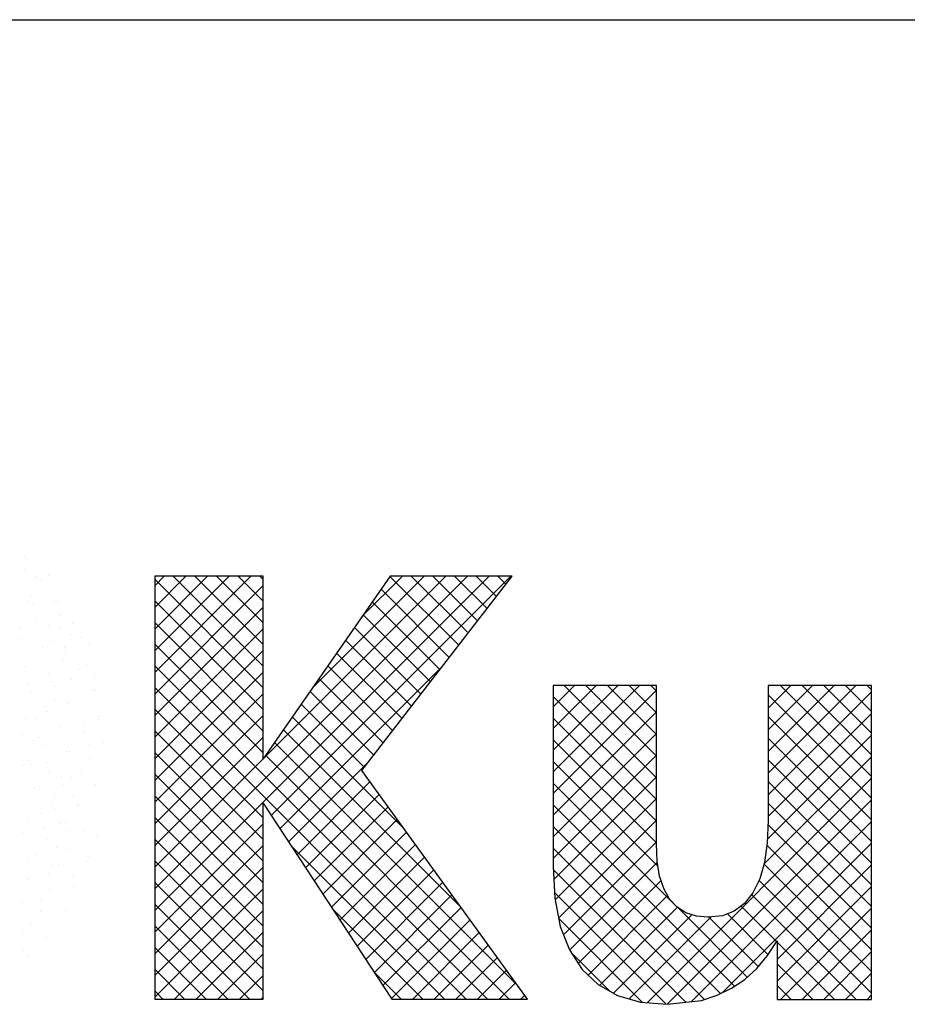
# Model space of a CAD drawing. Extents: x -33748 to 12452, y -14932 to 2888.
# Tile 166 of 194: x -23617 to -23285, y -2679 to -2312. Entities that reach past the tile are written whole.
import ezdxf

# ---------------------------------------------------------------- set-up
doc = ezdxf.new("R2010")
doc.units = 0
doc.header["$LTSCALE"] = 20
doc.layers.get('0').update_dxf_attribs({"color": 15, "linetype": 'CONTINUOUS'})
doc.layers.add('7', color=7, linetype='CONTINUOUS')

msp = doc.modelspace()

# ---------------------------------------------------------------- linework, layer by layer
at = {"color": 1}
msp.add_line((-23948.0224, -2311.81975), (-21348.0224, -2311.81975), dxfattribs=at)
at = {"color": 161}
for p, q in [((-23615.15718, -2512.29067), (-23615.15718, -2512.29067)), ((-23614.22988, -2512.75502), (-23614.22988, -2512.75502)), ((-23614.94734, -2516.83388), (-23614.94734, -2516.83388)), ((-23610.54004, -2519.5123), (-23610.54004, -2519.5123)), ((-23606.1211, -2519.22628), (-23606.1211, -2519.22628)), ((-23608.4805, -2520.82659), (-23608.4805, -2520.82659)), ((-23603.91123, -2528.9669), (-23603.91123, -2528.9669)), ((-23602.73111, -2528.89816), (-23602.73111, -2528.89816)), ((-23602.06314, -2534.18711), (-23602.06314, -2534.18711)), ((-23596.36973, -2532.78614), (-23596.36973, -2532.78614)), ((-23601.70137, -2538.70752), (-23601.70137, -2538.70752)), ((-23596.98172, -2536.96973), (-23596.98172, -2536.96973)), ((-23597.44599, -2541.40874), (-23597.44599, -2541.40874)), ((-23594.15986, -2542.52676), (-23594.15986, -2542.52676)), ((-23591.23233, -2545.0413), (-23591.23233, -2545.0413)), ((-23591.94999, -2552.26738), (-23591.94999, -2552.26738)), ((-23594.35778, -2554.11827), (-23594.35778, -2554.11827)), ((-23588.96909, -2556.08355), (-23588.96909, -2556.08355)), ((-23597.28163, -2558.18876), (-23597.28163, -2558.18876)), ((-23589.74012, -2562.008), (-23589.74012, -2562.008)), ((-23588.60839, -2562.18984), (-23588.60839, -2562.18984)), ((-23595.07176, -2567.92938), (-23595.07176, -2567.92938)), ((-23592.06358, -2565.66287), (-23592.06358, -2565.66287)), ((-23587.53025, -2571.74862), (-23587.53025, -2571.74862)), ((-23595.15808, -2575.24218), (-23595.15808, -2575.24218)), ((-23593.05435, -2575.10184), (-23593.05435, -2575.10184)), ((-23587.44644, -2572.88449), (-23587.44644, -2572.88449)), ((-23592.86189, -2577.67), (-23592.86189, -2577.67)), ((-23590.54093, -2582.46381), (-23590.54093, -2582.46381)), ((-23585.32039, -2581.48924), (-23585.32039, -2581.48924)), ((-23596.17981, -2584.17882), (-23596.17981, -2584.17882)), ((-23587.30496, -2583.17341), (-23587.30496, -2583.17341)), ((-23590.65202, -2587.41062), (-23590.65202, -2587.41062)), ((-23593.63543, -2592.04312), (-23593.63543, -2592.04312)), ((-23590.43042, -2592.25039), (-23590.43042, -2592.25039)), ((-23588.44215, -2597.15124), (-23588.44215, -2597.15124)), ((-23596.72992, -2601.62243), (-23596.72992, -2601.62243)), ((-23595.05851, -2604.49946), (-23595.05851, -2604.49946)), ((-23594.87638, -2605.16239), (-23594.87638, -2605.16239)), ((-23586.23228, -2606.89186), (-23586.23228, -2606.89186)), ((-23601.5464, -2611.70499), (-23601.5464, -2611.70499)), ((-23599.82441, -2611.20175), (-23599.82441, -2611.20175)), ((-23598.00183, -2614.23937), (-23598.00183, -2614.23937)), ((-23592.84864, -2614.24008), (-23592.84864, -2614.24008)), ((-23589.12699, -2613.23396), (-23589.12699, -2613.23396)), ((-23588.25302, -2616.29725), (-23588.25302, -2616.29725)), ((-23602.91891, -2620.78106), (-23602.91891, -2620.78106)), ((-23599.33653, -2621.44561), (-23599.33653, -2621.44561)), ((-23592.25244, -2622.31094), (-23592.25244, -2622.31094)), ((-23591.34751, -2625.87656), (-23591.34751, -2625.87656)), ((-23590.63877, -2623.9807), (-23590.63877, -2623.9807)), ((-23602.44779, -2627.15137), (-23602.44779, -2627.15137)), ((-23597.12666, -2631.18623), (-23597.12666, -2631.18623)), ((-23605.57324, -2636.22835), (-23605.57324, -2636.22835)), ((-23602.4583, -2637.10761), (-23602.4583, -2637.10761)), ((-23596.6984, -2635.22294), (-23596.6984, -2635.22294)), ((-23615.76859, -2641.06878), (-23615.76859, -2641.06878)), ((-23609.07466, -2644.45582), (-23609.07466, -2644.45582)), ((-23599.82385, -2644.29992), (-23599.82385, -2644.29992)), ((-23615.56255, -2651.66135), (-23615.56255, -2651.66135)), ((-23612.20239, -2649.519), (-23612.20239, -2649.519)), ((-23610.0192, -2649.14035), (-23610.0192, -2649.14035)), ((-23606.86479, -2654.19644), (-23606.86479, -2654.19644)), ((-23615.29689, -2659.09831), (-23615.29689, -2659.09831)), ((-23613.14466, -2658.21733), (-23613.14466, -2658.21733)), ((-23613.35268, -2661.40197), (-23613.35268, -2661.40197))]:
    msp.add_line(p, q, dxfattribs=at)
at = {"color": 170}
for p, q in [((-23566.38221, -2636.17566), (-23449.64666, -2519.44011)), ((-23566.38221, -2644.25789), (-23441.56443, -2519.44011)), ((-23566.38221, -2523.02443), (-23562.79789, -2519.44011)), ((-23566.38221, -2531.10666), (-23554.71566, -2519.44011)), ((-23566.38221, -2539.18889), (-23546.63343, -2519.44011)), ((-23566.38221, -2547.27112), (-23538.5512, -2519.44011)), ((-23566.38221, -2555.35335), (-23530.46897, -2519.44011)), ((-23525.91056, -2553.01906), (-23559.48951, -2519.44011)), ((-23525.91056, -2544.93683), (-23551.40728, -2519.44011)), ((-23525.91056, -2536.8546), (-23543.32505, -2519.44011)), ((-23525.91056, -2528.77237), (-23535.24282, -2519.44011)), ((-23525.91056, -2520.69014), (-23527.16059, -2519.44011)), ((-23525.79422, -2587.50544), (-23457.72889, -2519.44011)), ((-23522.85903, -2608.81694), (-23433.4822, -2519.44011)), ((-23507.39315, -2561.02213), (-23465.81112, -2519.44011)), ((-23488.99207, -2534.53882), (-23473.89335, -2519.44011)), ((-23452.8861, -2545.22121), (-23478.56926, -2519.53805)), ((-23449.35882, -2540.66626), (-23470.58497, -2519.44011)), ((-23445.83154, -2536.11131), (-23462.50274, -2519.44011)), ((-23442.30426, -2531.55636), (-23454.42051, -2519.44011)), ((-23438.77698, -2527.00141), (-23446.33828, -2519.44011)), ((-23435.2497, -2522.44646), (-23438.25605, -2519.44011)), ((-23525.91056, -2561.10129), (-23566.38221, -2520.62964)), ((-23566.38221, -2563.43558), (-23525.91056, -2522.96393)), ((-23456.41338, -2549.77616), (-23481.8827, -2524.30684)), ((-23525.91056, -2569.18352), (-23566.38221, -2528.71187)), ((-23566.38221, -2571.51781), (-23525.91056, -2531.04616)), ((-23459.94066, -2554.33111), (-23485.19614, -2529.07563)), ((-23463.46794, -2558.88606), (-23488.50958, -2533.84442)), ((-23525.91056, -2577.26575), (-23566.38221, -2536.7941)), ((-23466.99522, -2563.44101), (-23491.82302, -2538.61321)), ((-23566.38221, -2579.60004), (-23525.91056, -2539.12839)), ((-23525.91056, -2585.34798), (-23566.38221, -2544.87633)), ((-23470.5225, -2567.99596), (-23495.13646, -2543.382)), ((-23566.38221, -2587.68227), (-23525.91056, -2547.21062)), ((-23474.04978, -2572.55091), (-23498.44991, -2548.15079)), ((-23442.08082, -2677.25995), (-23566.38221, -2552.95856)), ((-23519.65248, -2613.69262), (-23458.7383, -2552.77844)), ((-23477.57706, -2577.10586), (-23501.76335, -2552.91958)), ((-23566.38221, -2595.7645), (-23525.91056, -2555.29286)), ((-23481.10434, -2581.66081), (-23505.07679, -2557.68837)), ((-23417.59787, -2568.21363), (-23409.68773, -2560.30348)), ((-23417.59787, -2576.29586), (-23401.6055, -2560.30348)), ((-23417.59787, -2584.37809), (-23393.52327, -2560.30348)), ((-23417.59787, -2592.46032), (-23385.44104, -2560.30348)), ((-23379.09517, -2594.76545), (-23413.55714, -2560.30348)), ((-23379.09517, -2586.68322), (-23405.47491, -2560.30348)), ((-23379.09517, -2578.60099), (-23397.39267, -2560.30348)), ((-23379.09517, -2570.51876), (-23389.31044, -2560.30348)), ((-23379.09517, -2562.43653), (-23381.22821, -2560.30348)), ((-23337.31433, -2592.99908), (-23304.61873, -2560.30348)), ((-23337.31433, -2584.91685), (-23312.70096, -2560.30348)), ((-23337.31433, -2576.83462), (-23320.7832, -2560.30348)), ((-23337.31433, -2568.75239), (-23328.86543, -2560.30348)), ((-23337.31433, -2560.67016), (-23336.94766, -2560.30348)), ((-23298.80647, -2594.23184), (-23332.73483, -2560.30348)), ((-23298.80647, -2586.14961), (-23324.6526, -2560.30348)), ((-23298.80647, -2578.06738), (-23316.57037, -2560.30348)), ((-23298.80647, -2569.98515), (-23308.48814, -2560.30348)), ((-23298.80647, -2561.90292), (-23300.40591, -2560.30348)), ((-23450.16305, -2677.25995), (-23566.38221, -2561.04079)), ((-23566.38221, -2603.84673), (-23525.91056, -2563.37509)), ((-23484.63162, -2586.21577), (-23508.39023, -2562.45716)), ((-23417.59787, -2600.54255), (-23379.09517, -2562.03985)), ((-23379.09517, -2602.84768), (-23417.59787, -2564.34498)), ((-23337.31433, -2601.08131), (-23298.80647, -2562.57345)), ((-23298.80647, -2602.31407), (-23337.31433, -2563.80622)), ((-23488.1589, -2590.77072), (-23511.70367, -2567.22595)), ((-23525.91056, -2609.59467), (-23566.38221, -2569.12302)), ((-23566.38221, -2611.92896), (-23525.91056, -2571.45732)), ((-23417.59787, -2608.62478), (-23379.09517, -2570.12208)), ((-23337.31433, -2609.16354), (-23298.80647, -2570.65568)), ((-23473.41545, -2613.59639), (-23515.01711, -2571.99474)), ((-23379.09517, -2610.92991), (-23417.59787, -2572.42721)), ((-23298.80647, -2610.3963), (-23337.31433, -2571.88845)), ((-23525.91056, -2617.6769), (-23566.38221, -2577.20525)), ((-23451.93848, -2643.15559), (-23518.33055, -2576.76353)), ((-23417.59787, -2616.70701), (-23379.09517, -2578.20431)), ((-23337.64152, -2617.57296), (-23298.80647, -2578.73791)), ((-23566.38221, -2620.01119), (-23525.91056, -2579.53955)), ((-23430.46152, -2672.71479), (-23521.64399, -2581.53232)), ((-23379.09517, -2619.01214), (-23417.59787, -2580.50944)), ((-23298.80647, -2618.47853), (-23337.31433, -2579.97068)), ((-23525.91056, -2625.75913), (-23566.38221, -2585.28748)), ((-23433.99859, -2677.25995), (-23524.95743, -2586.30111)), ((-23417.59787, -2624.78924), (-23379.09517, -2586.28654)), ((-23566.38221, -2628.09343), (-23525.91056, -2587.62178)), ((-23516.44593, -2618.5683), (-23486.47898, -2588.60135)), ((-23378.52689, -2627.66265), (-23417.59787, -2588.59167)), ((-23338.92746, -2626.94113), (-23298.80647, -2586.82014)), ((-23298.80647, -2626.56077), (-23337.31433, -2588.05291)), ((-23525.91056, -2633.84136), (-23566.38221, -2593.36971)), ((-23513.23937, -2623.44397), (-23486.03005, -2596.23466)), ((-23372.31024, -2641.96153), (-23417.59787, -2596.6739)), ((-23417.33134, -2632.60494), (-23379.09517, -2594.36877)), ((-23382.53359, -2678.62949), (-23298.80647, -2594.90238)), ((-23298.80647, -2634.643), (-23337.31433, -2596.13514)), ((-23510.03282, -2628.31965), (-23482.6289, -2600.91573)), ((-23525.91056, -2641.92359), (-23566.38221, -2601.45195)), ((-23349.91336, -2672.44065), (-23417.59787, -2604.75613)), ((-23416.84392, -2640.19974), (-23379.09517, -2602.451)), ((-23375.04473, -2679.22286), (-23298.80647, -2602.98461)), ((-23298.80647, -2642.72523), (-23337.31433, -2604.21737)), ((-23506.82627, -2633.19533), (-23479.22775, -2605.59681)), ((-23525.91056, -2650.00582), (-23566.38221, -2609.53418)), ((-23566.38221, -2652.34012), (-23525.91056, -2611.86847)), ((-23503.61972, -2638.07101), (-23475.8266, -2610.27789)), ((-23415.5683, -2647.00636), (-23379.09517, -2610.53323)), ((-23365.94091, -2678.20127), (-23298.80647, -2611.06684)), ((-23298.80647, -2650.80746), (-23337.39505, -2612.21888)), ((-23500.41317, -2642.94669), (-23472.42544, -2614.95897)), ((-23355.21511, -2675.22113), (-23417.59787, -2612.83836)), ((-23525.91056, -2658.08805), (-23566.38221, -2617.61641)), ((-23413.76224, -2653.28253), (-23379.09517, -2618.61546)), ((-23354.55835, -2674.90094), (-23298.80647, -2619.14907)), ((-23566.38221, -2660.42235), (-23525.91056, -2619.9507)), ((-23458.24528, -2677.25995), (-23515.50265, -2620.00258)), ((-23497.20661, -2647.82237), (-23469.02429, -2619.64004)), ((-23361.10938, -2677.40909), (-23417.59787, -2620.92059)), ((-23298.80647, -2658.88969), (-23337.83279, -2619.86337)), ((-23525.91056, -2666.17029), (-23566.38221, -2625.69864)), ((-23494.00006, -2652.69805), (-23465.62314, -2624.32112)), ((-23411.47311, -2659.07563), (-23378.74179, -2626.3443)), ((-23298.80647, -2666.97192), (-23338.90788, -2626.87051)), ((-23566.38221, -2668.50458), (-23525.91056, -2628.03293)), ((-23490.79351, -2657.57372), (-23462.22198, -2629.0022)), ((-23368.15091, -2678.44979), (-23417.52522, -2629.07548)), ((-23334.04134, -2662.46617), (-23298.80647, -2627.2313)), ((-23525.91056, -2674.25252), (-23566.38221, -2633.78087)), ((-23487.58696, -2662.4494), (-23458.82083, -2633.68328)), ((-23408.31215, -2663.9969), (-23377.35744, -2633.04219)), ((-23298.80647, -2675.05415), (-23340.77645, -2633.08417)), ((-23566.38221, -2676.58681), (-23525.91056, -2636.11516)), ((-23375.49581, -2679.18712), (-23417.05545, -2637.62748)), ((-23334.04134, -2670.5484), (-23298.80647, -2635.31353)), ((-23484.3804, -2667.32508), (-23455.41968, -2638.36435)), ((-23404.60152, -2668.3685), (-23374.91303, -2638.68001)), ((-23304.55404, -2677.38881), (-23343.64158, -2638.30128)), ((-23530.98536, -2677.25995), (-23566.38221, -2641.8631)), ((-23558.97312, -2677.25995), (-23525.91056, -2644.19739)), ((-23466.32751, -2677.25995), (-23499.97591, -2643.61155)), ((-23481.17385, -2672.20076), (-23452.01853, -2643.04543)), ((-23400.32692, -2672.17614), (-23371.17524, -2643.02445)), ((-23345.17665, -2669.09512), (-23371.38331, -2642.88846)), ((-23334.22318, -2655.8019), (-23347.45542, -2642.56966)), ((-23332.79952, -2677.38881), (-23298.80647, -2643.39576)), ((-23477.9673, -2677.07644), (-23448.61737, -2647.72651)), ((-23384.27353, -2678.49163), (-23415.52437, -2647.24079)), ((-23395.15814, -2675.08958), (-23365.85436, -2645.78581)), ((-23389.20811, -2677.22178), (-23358.61799, -2646.63166)), ((-23341.03764, -2665.1519), (-23359.47213, -2646.71741)), ((-23337.38599, -2660.72132), (-23352.60519, -2645.50212)), ((-23539.06759, -2677.25995), (-23566.38221, -2649.94533)), ((-23550.89089, -2677.25995), (-23525.91056, -2652.27962)), ((-23470.06858, -2677.25995), (-23445.21622, -2652.40759)), ((-23324.71729, -2677.38881), (-23298.80647, -2651.47799)), ((-23312.63627, -2677.38881), (-23334.04134, -2655.98374)), ((-23547.14982, -2677.25995), (-23566.38221, -2658.02756)), ((-23461.98635, -2677.25995), (-23441.81507, -2657.08866)), ((-23396.53245, -2674.31494), (-23410.93683, -2659.91056)), ((-23316.63506, -2677.38881), (-23298.80647, -2659.56022)), ((-23542.80866, -2677.25995), (-23525.91056, -2660.36185)), ((-23453.90412, -2677.25995), (-23438.41391, -2661.76974)), ((-23555.23205, -2677.25995), (-23566.38221, -2666.10979)), ((-23474.40974, -2677.25995), (-23484.44917, -2667.22052)), ((-23445.82189, -2677.25995), (-23435.01276, -2666.45082)), ((-23320.7185, -2677.38881), (-23334.04134, -2664.06597)), ((-23534.72643, -2677.25995), (-23525.91056, -2668.44408)), ((-23308.55283, -2677.38881), (-23298.80647, -2667.64245)), ((-23563.31428, -2677.25995), (-23566.38221, -2674.19202)), ((-23437.73966, -2677.25995), (-23431.61161, -2671.1319)), ((-23328.80073, -2677.38881), (-23334.04134, -2672.1482)), ((-23526.6442, -2677.25995), (-23525.91056, -2676.52631)), ((-23429.65743, -2677.25995), (-23428.21046, -2675.81297)), ((-23300.4706, -2677.38881), (-23298.80647, -2675.72468))]:
    msp.add_line(p, q, dxfattribs=at)
at = {"color": 163}
for p, q in [((-23612.73747, -2526.5745), (-23612.73747, -2526.5745)), ((-23613.63453, -2529.09161), (-23613.63453, -2529.09161)), ((-23611.60595, -2529.90357), (-23611.60595, -2529.90357)), ((-23616.72903, -2538.67092), (-23616.72903, -2538.67092)), ((-23610.5276, -2536.31512), (-23610.5276, -2536.31512)), ((-23605.85656, -2537.97514), (-23605.85656, -2537.97514)), ((-23616.05191, -2542.81557), (-23616.05191, -2542.81557)), ((-23608.31773, -2546.05574), (-23608.31773, -2546.05574)), ((-23605.15763, -2543.76642), (-23605.15763, -2543.76642)), ((-23600.10717, -2546.04671), (-23600.10717, -2546.04671)), ((-23599.4915, -2548.44814), (-23599.4915, -2548.44814)), ((-23614.80562, -2553.26127), (-23614.80562, -2553.26127)), ((-23610.30252, -2550.88714), (-23610.30252, -2550.88714)), ((-23608.25213, -2553.34574), (-23608.25213, -2553.34574)), ((-23600.54048, -2550.98805), (-23600.54048, -2550.98805)), ((-23606.10786, -2555.79636), (-23606.10786, -2555.79636)), ((-23613.42797, -2559.96412), (-23613.42797, -2559.96412)), ((-23604.55313, -2558.95871), (-23604.55313, -2558.95871)), ((-23603.63498, -2560.56737), (-23603.63498, -2560.56737)), ((-23612.59575, -2563.00189), (-23612.59575, -2563.00189)), ((-23611.34662, -2562.92505), (-23611.34662, -2562.92505)), ((-23607.67858, -2568.03569), (-23607.67858, -2568.03569)), ((-23603.89799, -2565.53698), (-23603.89799, -2565.53698)), ((-23598.80374, -2567.03028), (-23598.80374, -2567.03028)), ((-23606.72947, -2570.14668), (-23606.72947, -2570.14668)), ((-23614.44111, -2572.50436), (-23614.44111, -2572.50436)), ((-23610.38588, -2572.74251), (-23610.38588, -2572.74251)), ((-23601.68812, -2575.2776), (-23601.68812, -2575.2776)), ((-23615.71751, -2578.66389), (-23615.71751, -2578.66389)), ((-23601.9292, -2576.10725), (-23601.9292, -2576.10725)), ((-23612.12454, -2580.94769), (-23612.12454, -2580.94769)), ((-23609.82397, -2579.72599), (-23609.82397, -2579.72599)), ((-23608.17601, -2582.48313), (-23608.17601, -2582.48313)), ((-23599.47825, -2585.01822), (-23599.47825, -2585.01822)), ((-23598.25257, -2584.82149), (-23598.25257, -2584.82149)), ((-23615.25, -2590.02467), (-23615.25, -2590.02467)), ((-23613.50764, -2588.40451), (-23613.50764, -2588.40451)), ((-23612.91846, -2589.3053), (-23612.91846, -2589.3053)), ((-23606.37515, -2589.01926), (-23606.37515, -2589.01926)), ((-23605.96614, -2592.22375), (-23605.96614, -2592.22375)), ((-23601.34707, -2594.4008), (-23601.34707, -2594.4008)), ((-23600.62576, -2597.09082), (-23600.62576, -2597.09082)), ((-23597.26838, -2594.75884), (-23597.26838, -2594.75884)), ((-23616.01296, -2598.88462), (-23616.01296, -2598.88462)), ((-23611.29777, -2598.14513), (-23611.29777, -2598.14513)), ((-23609.50061, -2598.09623), (-23609.50061, -2598.09623)), ((-23604.44156, -2603.98012), (-23604.44156, -2603.98012)), ((-23603.75627, -2601.96437), (-23603.75627, -2601.96437)), ((-23609.0879, -2607.88575), (-23609.0879, -2607.88575)), ((-23603.75122, -2606.1678), (-23603.75122, -2606.1678)), ((-23613.94657, -2611.00824), (-23613.94657, -2611.00824)), ((-23615.70427, -2615.23396), (-23615.70427, -2615.23396)), ((-23607.53606, -2613.55943), (-23607.53606, -2613.55943)), ((-23608.19718, -2619.0798), (-23608.19718, -2619.0798)), ((-23606.87803, -2617.62637), (-23606.87803, -2617.62637)), ((-23610.63055, -2623.13874), (-23610.63055, -2623.13874)), ((-23613.4944, -2624.97458), (-23613.4944, -2624.97458)), ((-23611.32263, -2628.15678), (-23611.32263, -2628.15678)), ((-23606.0134, -2630.36037), (-23606.0134, -2630.36037)), ((-23604.66817, -2627.36699), (-23604.66817, -2627.36699)), ((-23613.72505, -2632.71806), (-23613.72505, -2632.71806)), ((-23611.28453, -2634.7152), (-23611.28453, -2634.7152)), ((-23609.1079, -2639.93968), (-23609.1079, -2639.93968))]:
    msp.add_line(p, q, dxfattribs=at)
at = {"layer": '7', "color": 170, "linetype": 'CONTINUOUS'}
for p, q in [((-23566.38221, -2519.44011), (-23566.38221, -2677.25995)), ((-23525.91056, -2519.44011), (-23566.38221, -2519.44011)), ((-23478.50121, -2519.44011), (-23525.91056, -2587.67287)), ((-23525.91056, -2587.67287), (-23525.91056, -2519.44011)), ((-23489.10878, -2591.99734), (-23432.92164, -2519.44011)), ((-23432.92164, -2519.44011), (-23478.50121, -2519.44011)), ((-23417.59787, -2560.30348), (-23417.59787, -2627.7528)), ((-23379.09517, -2560.30348), (-23417.59787, -2560.30348)), ((-23379.09517, -2619.36673), (-23379.09517, -2560.30348)), ((-23337.31433, -2560.30348), (-23337.31433, -2610.46524)), ((-23298.80647, -2560.30348), (-23337.31433, -2560.30348)), ((-23298.80647, -2677.38881), (-23298.80647, -2560.30348)), ((-23427.15912, -2677.25995), (-23489.10878, -2591.99734)), ((-23525.91056, -2604.17698), (-23477.84661, -2677.25995)), ((-23525.91056, -2677.25995), (-23525.91056, -2604.17698)), ((-23337.31433, -2610.46524), (-23337.70606, -2618.975)), ((-23378.8323, -2625.789), (-23379.09517, -2619.36673)), ((-23337.70606, -2618.975), (-23338.75238, -2626.30959)), ((-23377.91483, -2631.41751), (-23378.8323, -2625.789)), ((-23338.75238, -2626.30959), (-23340.45846, -2632.46384)), ((-23417.59787, -2627.7528), (-23416.94328, -2639.66956)), ((-23376.34277, -2635.99969), (-23377.91483, -2631.41751)), ((-23340.45846, -2632.46384), (-23343.07685, -2637.57176)), ((-23374.24496, -2639.93243), (-23376.34277, -2635.99969)), ((-23343.07685, -2637.57176), (-23346.22098, -2641.63335)), ((-23416.94328, -2639.66956), (-23414.97948, -2650.14828)), ((-23371.49772, -2642.81369), (-23374.24496, -2639.93243)), ((-23346.22098, -2641.63335), (-23350.0197, -2644.51461)), ((-23368.09072, -2645.04035), (-23371.49772, -2642.81369)), ((-23364.16313, -2646.34955), (-23368.09072, -2645.04035)), ((-23350.0197, -2644.51461), (-23354.47303, -2646.21554)), ((-23359.70981, -2646.74128), (-23364.16313, -2646.34955)), ((-23354.47303, -2646.21554), (-23359.70981, -2646.74128)), ((-23414.97948, -2650.14828), (-23411.57248, -2658.92091)), ((-23337.5772, -2661.01872), (-23334.04134, -2655.51907)), ((-23334.04134, -2655.51907), (-23334.04134, -2677.38881)), ((-23411.57248, -2658.92091), (-23406.86144, -2666.2555)), ((-23341.63364, -2665.86377), (-23337.5772, -2661.01872)), ((-23406.86144, -2666.2555), (-23400.83605, -2671.88916)), ((-23346.08696, -2669.92537), (-23341.63364, -2665.86377)), ((-23351.06603, -2673.19835), (-23346.08696, -2669.92537)), ((-23400.83605, -2671.88916), (-23393.63033, -2675.95076)), ((-23356.43682, -2675.81674), (-23351.06603, -2673.19835)), ((-23566.38221, -2677.25995), (-23525.91056, -2677.25995)), ((-23477.84661, -2677.25995), (-23427.15912, -2677.25995)), ((-23393.63033, -2675.95076), (-23384.98655, -2678.43513)), ((-23375.03357, -2679.22374), (-23362.19934, -2677.78054)), ((-23362.19934, -2677.78054), (-23356.43682, -2675.81674)), ((-23334.04134, -2677.38881), (-23298.80647, -2677.38881)), ((-23384.98655, -2678.43513), (-23375.03357, -2679.22374))]:
    msp.add_line(p, q, dxfattribs=at)

doc.saveas('drawing.dxf')
